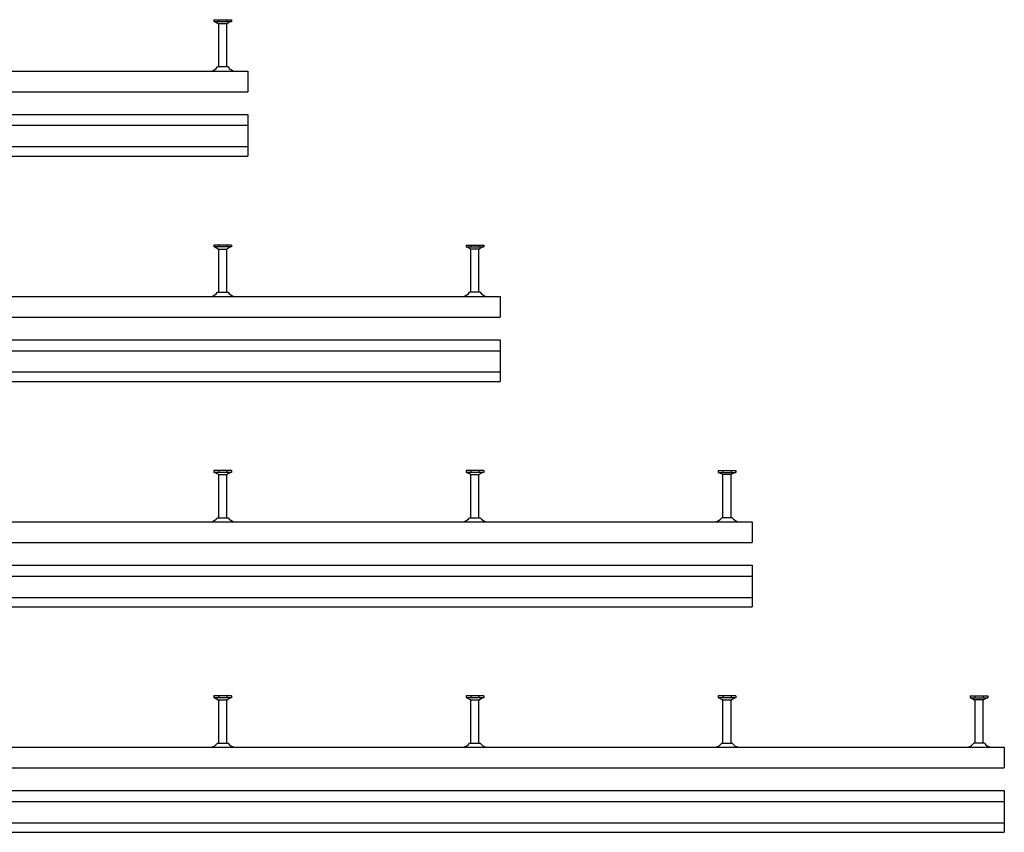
# Model space of a CAD drawing. Header units: millimetres. Extents: x -218 to 5913, y -3930 to 2743.
# Tile 18 of 20: x 1167 to 2143, y -577 to 229. Entities that reach past the tile are written whole.
import ezdxf

# ---------------------------------------------------------------- set-up
doc = ezdxf.new("R2010")
doc.units = ezdxf.units.MM
doc.header["$LTSCALE"] = 10
doc.layers.add('HALFEN', color=2, linetype='CONTINUOUS')

msp = doc.modelspace()

# ---------------------------------------------------------------- linework, layer by layer
at = {"layer": 'HALFEN'}
for p, q in [((1359.52, 228.75), (1376.98, 228.75)), ((1359.52, 228.75), (1359.52, 226.85)), ((1359.52, 226.85), (1376.98, 226.85)), ((1360.25, 226.85), (1363.82, 224.97)), ((1364.18, 228.5), (1364.18, 227.1)), ((1371.73, 224.75), (1364.77, 224.75)), ((1372.32, 228.5), (1372.32, 227.1)), ((1376.25, 226.85), (1372.68, 224.97)), ((1376.98, 228.75), (1376.98, 226.85)), ((1364.25, 181.95), (1364.25, 224.27)), ((1372.25, 181.95), (1372.25, 224.27)), ((-156.75, 177.75), (1393.25, 177.75)), ((1373.5, 181.95), (1363, 181.95)), ((1393.25, 177.75), (1393.25, 157.25)), ((-156.75, 157.25), (1393.25, 157.25)), ((-156.75, 134.75), (1393.25, 134.75)), ((1393.25, 134.75), (1393.25, 93.45)), ((-156.75, 124), (1393.25, 124)), ((-156.75, 102.95), (1393.25, 102.95)), ((-156.75, 93.45), (1393.25, 93.45)), ((1376.98, 5.25), (1359.52, 5.25)), ((1359.52, 5.25), (1359.52, 3.35)), ((1376.98, 3.35), (1359.52, 3.35)), ((1360.25, 3.35), (1363.82, 1.47)), ((1364.18, 5), (1364.18, 3.6)), ((1364.25, -41.55), (1364.25, 0.77)), ((1364.77, 1.25), (1371.73, 1.25)), ((1372.25, -41.55), (1372.25, 0.77)), ((1372.32, 5), (1372.32, 3.6)), ((1376.25, 3.35), (1372.68, 1.47)), ((1376.98, 5.25), (1376.98, 3.35)), ((1609.52, 5.25), (1626.98, 5.25)), ((1609.52, 5.25), (1609.52, 3.35)), ((1609.52, 3.35), (1626.98, 3.35)), ((1610.25, 3.35), (1613.82, 1.47)), ((1614.18, 5), (1614.18, 3.6)), ((1614.25, -41.55), (1614.25, 0.77)), ((1621.73, 1.25), (1614.77, 1.25)), ((1622.25, -41.55), (1622.25, 0.77)), ((1622.32, 5), (1622.32, 3.6)), ((1626.25, 3.35), (1622.68, 1.47)), ((1626.98, 5.25), (1626.98, 3.35)), ((-156.75, -45.75), (1643.25, -45.75)), ((1363, -41.55), (1373.5, -41.55)), ((1623.5, -41.55), (1613, -41.55)), ((1643.25, -45.75), (1643.25, -66.25)), ((-156.75, -66.25), (1643.25, -66.25)), ((-156.75, -88.75), (1643.25, -88.75)), ((1643.25, -88.75), (1643.25, -130.05)), ((-156.75, -99.5), (1643.25, -99.5)), ((-156.75, -120.55), (1643.25, -120.55)), ((-156.75, -130.05), (1643.25, -130.05)), ((1376.98, -218.25), (1359.52, -218.25)), ((1359.52, -218.25), (1359.52, -220.15)), ((1376.98, -220.15), (1359.52, -220.15)), ((1360.25, -220.15), (1363.82, -222.03)), ((1364.18, -218.5), (1364.18, -219.9)), ((1364.25, -265.05), (1364.25, -222.73)), ((1364.77, -222.25), (1371.73, -222.25)), ((1372.25, -265.05), (1372.25, -222.73)), ((1372.32, -218.5), (1372.32, -219.9)), ((1376.25, -220.15), (1372.68, -222.03)), ((1376.98, -218.25), (1376.98, -220.15)), ((1609.52, -218.25), (1609.52, -220.15)), ((1626.98, -218.25), (1609.52, -218.25)), ((1626.98, -220.15), (1609.52, -220.15)), ((1610.25, -220.15), (1613.82, -222.03)), ((1614.18, -218.5), (1614.18, -219.9)), ((1614.25, -265.05), (1614.25, -222.73)), ((1614.77, -222.25), (1621.73, -222.25)), ((1622.25, -265.05), (1622.25, -222.73)), ((1622.32, -218.5), (1622.32, -219.9)), ((1626.25, -220.15), (1622.68, -222.03)), ((1626.98, -218.25), (1626.98, -220.15)), ((1859.52, -218.25), (1876.98, -218.25)), ((1859.52, -218.25), (1859.52, -220.15)), ((1859.52, -220.15), (1876.98, -220.15)), ((1860.25, -220.15), (1863.82, -222.03)), ((1864.18, -218.5), (1864.18, -219.9)), ((1864.25, -265.05), (1864.25, -222.73)), ((1871.73, -222.25), (1864.77, -222.25)), ((1872.25, -265.05), (1872.25, -222.73)), ((1872.32, -218.5), (1872.32, -219.9)), ((1876.25, -220.15), (1872.68, -222.03)), ((1876.98, -218.25), (1876.98, -220.15)), ((-156.75, -269.25), (1893.25, -269.25)), ((1363, -265.05), (1373.5, -265.05)), ((1613, -265.05), (1623.5, -265.05)), ((1873.5, -265.05), (1863, -265.05)), ((1893.25, -269.25), (1893.25, -289.75)), ((-156.75, -289.75), (1893.25, -289.75)), ((-156.75, -312.25), (1893.25, -312.25)), ((1893.25, -312.25), (1893.25, -353.55)), ((-156.75, -323), (1893.25, -323)), ((-156.75, -344.05), (1893.25, -344.05)), ((-156.75, -353.55), (1893.25, -353.55)), ((1376.98, -441.75), (1359.52, -441.75)), ((1359.52, -441.75), (1359.52, -443.65)), ((1376.98, -443.65), (1359.52, -443.65)), ((1360.25, -443.65), (1363.82, -445.53)), ((1364.18, -442), (1364.18, -443.4)), ((1364.25, -488.55), (1364.25, -446.23)), ((1364.77, -445.75), (1371.73, -445.75)), ((1372.25, -488.55), (1372.25, -446.23)), ((1372.32, -442), (1372.32, -443.4)), ((1376.25, -443.65), (1372.68, -445.53)), ((1376.98, -441.75), (1376.98, -443.65)), ((1609.52, -441.75), (1609.52, -443.65)), ((1626.98, -441.75), (1609.52, -441.75)), ((1626.98, -443.65), (1609.52, -443.65)), ((1610.25, -443.65), (1613.82, -445.53)), ((1614.18, -442), (1614.18, -443.4)), ((1614.25, -488.55), (1614.25, -446.23)), ((1614.77, -445.75), (1621.73, -445.75)), ((1622.25, -488.55), (1622.25, -446.23)), ((1622.32, -442), (1622.32, -443.4)), ((1626.25, -443.65), (1622.68, -445.53)), ((1626.98, -441.75), (1626.98, -443.65)), ((1876.98, -441.75), (1859.52, -441.75)), ((1859.52, -441.75), (1859.52, -443.65)), ((1876.98, -443.65), (1859.52, -443.65)), ((1860.25, -443.65), (1863.82, -445.53)), ((1864.18, -442), (1864.18, -443.4)), ((1864.25, -488.55), (1864.25, -446.23)), ((1864.77, -445.75), (1871.73, -445.75)), ((1872.25, -488.55), (1872.25, -446.23)), ((1872.32, -442), (1872.32, -443.4)), ((1876.25, -443.65), (1872.68, -445.53)), ((1876.98, -441.75), (1876.98, -443.65)), ((2109.52, -441.75), (2126.98, -441.75)), ((2109.52, -441.75), (2109.52, -443.65)), ((2109.52, -443.65), (2126.98, -443.65)), ((2110.25, -443.65), (2113.82, -445.53)), ((2114.18, -442), (2114.18, -443.4)), ((2114.25, -488.55), (2114.25, -446.23)), ((2121.73, -445.75), (2114.77, -445.75)), ((2122.25, -488.55), (2122.25, -446.23)), ((2122.32, -442), (2122.32, -443.4)), ((2126.25, -443.65), (2122.68, -445.53)), ((2126.98, -441.75), (2126.98, -443.65)), ((-156.75, -492.75), (2143.25, -492.75)), ((1363, -488.55), (1373.5, -488.55)), ((1613, -488.55), (1623.5, -488.55)), ((1863, -488.55), (1873.5, -488.55)), ((2123.5, -488.55), (2113, -488.55)), ((2143.25, -492.75), (2143.25, -513.25)), ((-156.75, -513.25), (2143.25, -513.25)), ((-156.75, -535.75), (2143.25, -535.75)), ((2143.25, -535.75), (2143.25, -577.05)), ((-156.75, -546.5), (2143.25, -546.5)), ((-156.75, -567.55), (2143.25, -567.55)), ((-156.75, -577.05), (2143.25, -577.05))]:
    msp.add_line(p, q, dxfattribs=at)
for centre, radius, start, end in [((1363.45, 224.27), 0.8, 0, 62.30053), ((1373.05, 224.27), 0.8, 117.69947, 180), ((1356.53, 179.75), 2, 270, 283.18044), ((1354.71, 187.54), 10, 283.18044, 326.01848), ((1381.79, 187.54), 10, 213.98152, 256.81956), ((1379.97, 179.75), 2, 256.81956, 270), ((1363.45, 0.77), 0.8, 0, 62.30053), ((1373.05, 0.77), 0.8, 117.69947, 180), ((1613.45, 0.77), 0.8, 0, 62.30053), ((1623.05, 0.77), 0.8, 117.69947, 180), ((1356.53, -43.75), 2, 270, 283.18044), ((1354.71, -35.96), 10, 283.18044, 326.01848), ((1381.79, -35.96), 10, 213.98152, 256.81956), ((1379.97, -43.75), 2, 256.81956, 270), ((1606.53, -43.75), 2, 270, 283.18044), ((1604.71, -35.96), 10, 283.18044, 326.01848), ((1631.79, -35.96), 10, 213.98152, 256.81956), ((1629.97, -43.75), 2, 256.81956, 270), ((1363.45, -222.73), 0.8, 0, 62.30053), ((1373.05, -222.73), 0.8, 117.69947, 180), ((1613.45, -222.73), 0.8, 0, 62.30053), ((1623.05, -222.73), 0.8, 117.69947, 180), ((1863.45, -222.73), 0.8, 0, 62.30053), ((1873.05, -222.73), 0.8, 117.69947, 180), ((1356.53, -267.25), 2, 270, 283.18044), ((1354.71, -259.46), 10, 283.18044, 326.01848), ((1381.79, -259.46), 10, 213.98152, 256.81956), ((1379.97, -267.25), 2, 256.81956, 270), ((1606.53, -267.25), 2, 270, 283.18044), ((1604.71, -259.46), 10, 283.18044, 326.01848), ((1631.79, -259.46), 10, 213.98152, 256.81956), ((1629.97, -267.25), 2, 256.81956, 270), ((1856.53, -267.25), 2, 270, 283.18044), ((1854.71, -259.46), 10, 283.18044, 326.01848), ((1881.79, -259.46), 10, 213.98152, 256.81956), ((1879.97, -267.25), 2, 256.81956, 270), ((1363.45, -446.23), 0.8, 0, 62.30053), ((1373.05, -446.23), 0.8, 117.69947, 180), ((1613.45, -446.23), 0.8, 0, 62.30053), ((1623.05, -446.23), 0.8, 117.69947, 180), ((1863.45, -446.23), 0.8, 0, 62.30053), ((1873.05, -446.23), 0.8, 117.69947, 180), ((2113.45, -446.23), 0.8, 0, 62.30053), ((2123.05, -446.23), 0.8, 117.69947, 180), ((1356.53, -490.75), 2, 270, 283.18044), ((1354.71, -482.96), 10, 283.18044, 326.01848), ((1381.79, -482.96), 10, 213.98152, 256.81956), ((1379.97, -490.75), 2, 256.81956, 270), ((1606.53, -490.75), 2, 270, 283.18044), ((1604.71, -482.96), 10, 283.18044, 326.01848), ((1631.79, -482.96), 10, 213.98152, 256.81956), ((1629.97, -490.75), 2, 256.81956, 270), ((1856.53, -490.75), 2, 270, 283.18044), ((1854.71, -482.96), 10, 283.18044, 326.01848), ((1881.79, -482.96), 10, 213.98152, 256.81956), ((1879.97, -490.75), 2, 256.81956, 270), ((2106.53, -490.75), 2, 270, 283.18044), ((2104.71, -482.96), 10, 283.18044, 326.01848), ((2131.79, -482.96), 10, 213.98152, 256.81956), ((2129.97, -490.75), 2, 256.81956, 270)]:
    msp.add_arc(centre, radius, start, end, dxfattribs=at)

doc.saveas('drawing.dxf')
